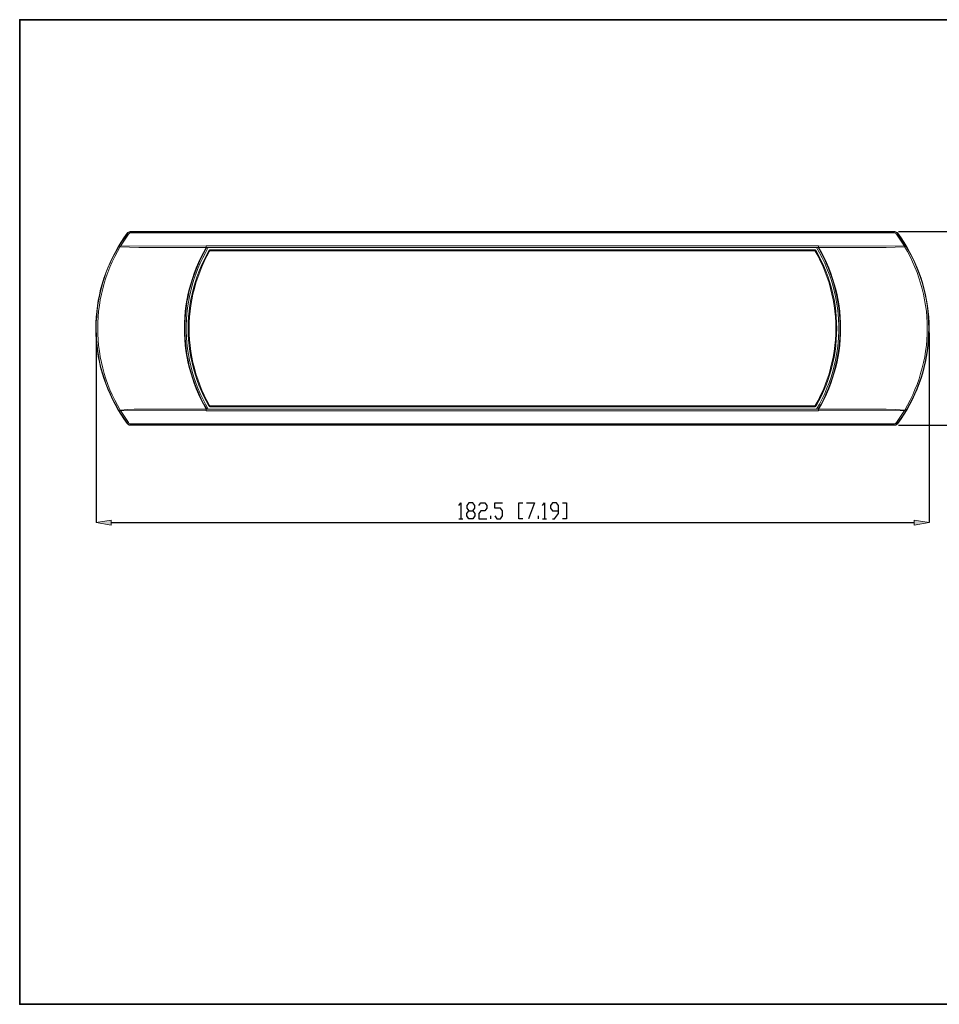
# Model space of a CAD drawing. Header units: inches. Extents: x 6 to 291, y 50 to 248.
# Tile 1 of 24: x 6 to 191, y 50 to 248. Entities that reach past the tile are written whole.
import ezdxf

# ---------------------------------------------------------------- set-up
doc = ezdxf.new("R2010")
doc.units = ezdxf.units.IN
doc.header["$MEASUREMENT"] = 0
doc.layers.add('Livello 1', color=7, linetype='Continuous')

# ---------------------------------------------------------------- blocks, each defined once
blk = doc.blocks.new('block 2')
at = {"layer": 'Livello 1'}
h = blk.add_hatch(color=7, dxfattribs=at)
h.dxf.hatch_style = 2
h.paths.add_polyline_path([(24.4, 146.9), (24.4, 145.9), (21.37, 146.4)])
h = blk.add_hatch(color=7, dxfattribs=at)
h.dxf.hatch_style = 2
h.paths.add_polyline_path([(185.74, 146.9), (185.74, 145.9), (188.78, 146.4)])
at = {"layer": 'Livello 1', "color": 7, "lineweight": 15}
for points in [[(27.6, 204.58), (26.95, 203.65), (26.31, 202.71), (25.72, 201.74), (25.16, 200.74), (24.64, 199.74), (24.15, 198.71), (23.7, 197.66), (23.29, 196.6), (22.91, 195.53), (22.57, 194.44), (22.27, 193.34), (22.02, 192.23), (21.79, 191.12), (21.61, 190), (21.47, 188.87), (21.37, 187.73), (21.31, 186.6), (21.29, 185.46), (21.31, 184.33), (21.37, 183.18), (21.47, 182.05), (21.61, 180.93), (21.79, 179.8), (22.02, 178.69), (22.27, 177.57), (22.57, 176.48), (22.91, 175.39), (23.29, 174.31), (23.7, 173.26), (24.15, 172.22), (24.64, 171.18), (25.16, 170.18), (25.72, 169.18), (26.31, 168.22), (26.95, 167.27), (27.6, 166.35), (27.64, 166.41), (27.57, 166.49)], [(181.69, 204.65), (28.38, 204.65), (28.23, 204.64), (28.08, 204.58), (27.96, 204.5), (27.86, 204.39), (26.25, 201.99)], [(27.57, 204.42), (27.64, 204.52), (27.6, 204.58)], [(28.38, 204.89), (28.35, 204.95), (28.18, 204.93), (28.01, 204.89), (27.86, 204.82), (27.72, 204.71), (27.6, 204.58)], [(27.86, 204.39), (27.75, 204.47), (27.64, 204.52)], [(28.38, 204.65), (28.38, 204.89), (28.2, 204.88), (28.04, 204.83), (27.88, 204.74), (27.75, 204.64)], [(28.35, 204.95), (181.72, 204.95)], [(181.69, 204.89), (28.38, 204.89)], [(181.69, 204.89), (181.72, 204.95), (181.89, 204.93), (182.06, 204.89), (182.21, 204.82), (182.34, 204.71), (182.46, 204.58)], [(181.69, 204.65), (181.69, 204.89), (181.87, 204.88), (182.03, 204.83), (182.19, 204.74), (182.31, 204.64)], [(183.81, 201.99), (182.21, 204.39), (182.1, 204.5), (181.98, 204.58), (181.84, 204.64), (181.69, 204.65)], [(182.43, 204.52), (182.31, 204.47), (182.21, 204.39)], [(182.49, 204.42), (182.43, 204.52), (182.46, 204.58), (183.12, 203.65), (183.75, 202.71), (184.34, 201.74), (184.9, 200.74), (185.42, 199.74), (185.91, 198.71), (186.37, 197.66), (186.78, 196.6), (187.16, 195.53), (187.5, 194.44), (187.79, 193.34), (188.05, 192.23), (188.27, 191.12), (188.45, 190), (188.6, 188.87), (188.69, 187.73), (188.76, 186.6), (188.78, 185.46), (188.76, 184.33), (188.69, 183.18), (188.6, 182.05), (188.45, 180.93), (188.27, 179.8), (188.05, 178.69), (187.79, 177.57), (187.5, 176.48), (187.16, 175.39), (186.78, 174.31), (186.37, 173.26), (185.91, 172.22), (185.42, 171.18), (184.9, 170.18), (184.34, 169.18), (183.75, 168.22), (183.12, 167.27), (182.46, 166.35), (182.43, 166.41), (182.75, 166.86)], [(25.77, 201.68), (25.77, 201.68), (26.02, 202.1), (26.02, 202.09), (26.01, 202.09), (26.01, 202.07), (26.02, 202.04), (26.03, 202.02), (26.06, 202), (26.13, 201.95), (26.22, 201.89)], [(26.09, 202.07), (26.06, 202.1), (26.02, 202.1)], [(26.25, 201.88), (26.25, 201.99), (26.09, 202.07), (26.06, 202)], [(31.8, 201.69), (43.49, 201.73), (43.49, 202.03), (26.25, 201.99)], [(43.49, 202.03), (166.57, 202.03)], [(183.81, 201.99), (166.57, 202.03), (166.57, 201.73), (178.27, 201.69)], [(184.05, 202.1), (184.01, 202.1), (183.97, 202.07), (183.89, 202.03), (183.81, 201.99), (183.81, 201.88)], [(184.29, 201.68), (184.29, 201.68), (184.05, 202.1), (184.05, 202.09), (184.06, 202.09), (184.06, 202.07), (184.05, 202.04), (184.04, 202.02), (184.01, 202), (183.93, 201.95), (183.85, 201.89), (184.42, 200.9), (184.96, 199.88), (185.46, 198.85), (185.92, 197.79), (186.34, 196.72), (186.73, 195.64), (187.07, 194.54), (187.38, 193.43), (187.65, 192.32), (187.87, 191.18), (188.06, 190.05), (188.21, 188.91), (188.3, 187.77), (188.37, 186.61), (188.39, 185.47), (188.37, 184.32), (188.3, 183.16), (188.21, 182.02), (188.06, 180.88), (187.88, 179.74), (187.65, 178.62), (187.38, 177.5), (187.07, 176.39), (186.74, 175.29), (186.34, 174.21), (185.92, 173.14), (185.47, 172.08), (184.96, 171.05), (184.43, 170.03), (183.86, 169.03), (184.02, 169.08), (184.16, 169.14), (184.29, 169.23), (184.85, 170.23), (185.37, 171.23), (185.86, 172.26), (186.3, 173.3), (186.71, 174.36), (187.09, 175.43), (187.42, 176.52), (187.72, 177.61), (187.97, 178.71), (188.2, 179.82), (188.37, 180.94), (188.51, 182.06), (188.61, 183.19), (188.67, 184.33), (188.69, 185.46)], [(31.8, 201.69), (39.08, 201.69), (43.49, 201.69), (42.94, 200.71), (42.41, 199.7), (41.93, 198.68), (41.48, 197.63), (41.07, 196.57), (40.7, 195.5), (40.36, 194.42), (40.06, 193.32), (39.81, 192.22), (39.59, 191.11), (39.41, 189.99), (39.27, 188.86), (39.16, 187.72), (39.11, 186.59), (39.09, 185.46), (39.11, 184.33), (39.16, 183.19), (39.27, 182.06), (39.41, 180.94), (39.59, 179.82), (39.81, 178.71), (40.06, 177.6), (40.36, 176.51), (40.7, 175.42), (41.07, 174.35), (41.48, 173.29), (41.93, 172.25), (42.41, 171.22), (42.94, 170.22), (43.49, 169.22), (36.21, 169.22), (31.8, 169.22), (30.41, 169.23), (29.02, 169.2), (27.64, 169.14), (26.25, 169.04), (26.22, 169.02), (25.65, 170.03), (25.11, 171.04), (24.61, 172.08), (24.14, 173.13), (23.72, 174.2), (23.34, 175.29), (22.99, 176.38), (22.68, 177.49), (22.42, 178.61), (22.2, 179.74), (22.01, 180.88), (21.86, 182.02), (21.76, 183.16), (21.7, 184.32), (21.68, 185.46), (21.7, 186.61), (21.76, 187.76), (21.86, 188.91), (22.01, 190.05), (22.2, 191.18), (22.42, 192.31), (22.68, 193.43), (22.99, 194.54), (23.34, 195.64), (23.72, 196.72), (24.14, 197.79), (24.61, 198.85), (25.11, 199.88), (25.65, 200.9), (26.22, 201.89), (26.23, 201.88), (26.25, 201.88), (28.1, 201.77), (29.94, 201.7), (31.8, 201.69)], [(25.77, 201.68), (25.22, 200.73), (24.72, 199.76), (24.24, 198.76), (23.81, 197.76), (23.4, 196.73), (23.03, 195.69), (22.7, 194.65), (22.42, 193.58), (22.18, 192.51)], [(43.6, 201.69), (43.02, 200.68), (42.49, 199.63), (41.99, 198.57), (41.52, 197.49), (41.11, 196.39), (40.73, 195.28), (40.39, 194.16), (40.09, 193.03), (39.83, 191.87), (39.62, 190.72), (39.45, 189.55), (39.32, 188.39), (39.24, 187.23), (39.19, 186.05), (39.19, 184.88), (39.24, 183.7), (39.32, 182.53), (39.45, 181.36), (39.62, 180.2), (39.83, 179.05), (40.09, 177.9), (40.39, 176.77), (40.73, 175.64), (41.11, 174.53), (41.52, 173.44), (41.99, 172.36), (42.49, 171.29), (43.02, 170.25), (43.6, 169.22)], [(43.91, 201.69), (43.33, 200.67), (42.79, 199.63), (42.28, 198.57), (41.82, 197.49), (41.39, 196.39), (41.01, 195.28), (40.68, 194.16), (40.37, 193.03), (40.11, 191.87), (39.9, 190.72), (39.72, 189.57), (39.6, 188.39), (39.51, 187.23), (39.47, 186.05), (39.47, 184.88), (39.51, 183.7), (39.6, 182.53), (39.72, 181.36), (39.9, 180.2), (40.11, 179.05), (40.37, 177.9), (40.68, 176.76), (41.01, 175.64), (41.39, 174.53), (41.82, 173.44), (42.28, 172.36), (42.79, 171.3), (43.33, 170.25), (43.91, 169.23)], [(165.74, 169.68), (165.87, 169.7), (165.97, 169.76), (166.06, 169.86), (166.62, 170.89), (167.14, 171.92), (167.62, 172.99), (168.07, 174.07), (168.47, 175.16), (168.83, 176.27), (169.15, 177.39), (169.43, 178.53), (169.66, 179.66), (169.87, 180.81), (170.01, 181.97), (170.12, 183.13), (170.18, 184.29), (170.2, 185.46), (170.18, 186.62), (170.12, 187.79), (170.01, 188.95), (169.87, 190.1), (169.66, 191.26), (169.43, 192.4), (169.15, 193.53), (168.83, 194.66), (168.47, 195.76), (168.07, 196.86), (167.62, 197.94), (167.14, 198.99), (166.62, 200.03), (166.06, 201.06), (165.97, 201.15), (165.87, 201.22), (165.74, 201.25), (44.33, 201.25), (44.2, 201.22), (44.09, 201.15), (44.01, 201.06), (43.45, 200.03), (42.93, 198.99), (42.44, 197.94), (42, 196.86), (41.6, 195.76), (41.24, 194.66), (40.91, 193.53), (40.63, 192.4), (40.4, 191.26), (40.2, 190.1), (40.05, 188.95), (39.95, 187.79), (39.88, 186.62), (39.86, 185.46), (39.88, 184.29), (39.95, 183.13), (40.05, 181.97), (40.2, 180.81), (40.4, 179.66), (40.63, 178.53), (40.91, 177.39), (41.24, 176.27), (41.6, 175.16), (42, 174.07), (42.44, 172.99), (42.93, 171.92), (43.45, 170.89), (44.01, 169.86), (44.09, 169.76), (44.2, 169.7), (44.33, 169.68), (165.74, 169.68)], [(44.01, 169.86), (44.17, 169.95), (43.61, 170.97), (43.09, 172.01), (42.61, 173.07), (42.17, 174.13), (41.77, 175.22), (41.41, 176.33), (41.09, 177.44), (40.81, 178.56), (40.58, 179.7), (40.39, 180.84), (40.23, 181.99), (40.12, 183.14), (40.06, 184.31), (40.04, 185.46), (40.06, 186.62), (40.12, 187.78), (40.23, 188.93), (40.39, 190.08), (40.58, 191.23), (40.81, 192.36), (41.09, 193.48), (41.41, 194.6), (41.77, 195.7), (42.17, 196.79), (42.61, 197.86), (43.09, 198.91), (43.61, 199.95), (44.17, 200.96), (44.01, 201.06)], [(165.74, 201.06), (44.33, 201.06), (44.29, 201.05), (44.26, 201.05), (44.24, 201.03), (44.21, 201.02), (44.19, 200.98), (44.17, 200.96), (43.62, 199.95), (43.1, 198.91), (42.61, 197.85), (42.18, 196.78), (41.78, 195.69), (41.42, 194.59), (41.1, 193.48), (40.82, 192.36), (40.58, 191.23), (40.39, 190.08), (40.24, 188.93), (40.14, 187.78), (40.07, 186.62), (40.05, 185.46), (40.07, 184.31), (40.14, 183.14), (40.24, 181.99), (40.39, 180.84), (40.58, 179.7), (40.82, 178.57), (41.1, 177.44), (41.42, 176.33), (41.78, 175.22), (42.18, 174.13), (42.61, 173.07), (43.1, 172.01), (43.62, 170.98), (44.17, 169.96)], [(43.49, 201.73), (166.57, 201.73)], [(43.49, 201.73), (43.49, 201.69)], [(166.57, 201.69), (43.49, 201.69)], [(166.15, 201.69), (43.91, 201.69)], [(43.91, 169.23), (166.15, 169.23), (166.73, 170.25), (167.27, 171.3), (167.78, 172.36), (168.24, 173.44), (168.67, 174.53), (169.05, 175.64), (169.39, 176.76), (169.7, 177.9), (169.95, 179.05), (170.16, 180.2), (170.34, 181.36), (170.47, 182.53), (170.55, 183.7), (170.6, 184.88), (170.6, 186.05), (170.55, 187.23), (170.47, 188.39), (170.34, 189.57), (170.16, 190.72), (169.95, 191.87), (169.7, 193.03), (169.39, 194.16), (169.05, 195.28), (168.67, 196.39), (168.24, 197.49), (167.78, 198.57), (167.27, 199.63), (166.73, 200.67), (166.15, 201.69)], [(44.33, 201.06), (44.26, 201.05), (44.21, 201.02), (44.17, 200.96)], [(44.33, 201.25), (44.33, 201.06), (165.74, 201.06), (165.74, 201.25)], [(165.9, 200.96), (165.85, 201.02), (165.8, 201.05), (165.74, 201.06)], [(165.9, 200.96), (165.9, 200.96), (165.88, 200.98), (165.85, 201.02), (165.82, 201.03), (165.79, 201.05), (165.77, 201.05), (165.74, 201.06)], [(166.06, 201.06), (165.9, 200.96), (166.46, 199.95), (166.98, 198.91), (167.45, 197.86), (167.9, 196.79), (168.3, 195.7), (168.66, 194.6), (168.98, 193.48), (169.25, 192.36), (169.49, 191.23), (169.68, 190.08), (169.83, 188.93), (169.94, 187.78), (170, 186.62), (170.02, 185.46), (170, 184.31), (169.94, 183.14), (169.83, 181.99), (169.68, 180.84), (169.49, 179.7), (169.25, 178.56), (168.98, 177.44), (168.66, 176.33), (168.3, 175.22), (167.9, 174.13), (167.45, 173.07), (166.98, 172.01), (166.46, 170.97), (165.9, 169.95), (165.91, 169.94), (165.94, 169.92), (165.99, 169.9), (166.06, 169.86)], [(165.9, 169.96), (166.45, 170.98), (166.97, 172.01), (167.45, 173.07), (167.89, 174.13), (168.29, 175.22), (168.65, 176.33), (168.97, 177.44), (169.24, 178.57), (169.49, 179.7), (169.68, 180.84), (169.82, 181.99), (169.93, 183.14), (169.99, 184.31), (170.01, 185.46), (169.99, 186.62), (169.93, 187.78), (169.82, 188.93), (169.68, 190.08), (169.49, 191.23), (169.24, 192.36), (168.97, 193.48), (168.65, 194.59), (168.29, 195.69), (167.89, 196.78), (167.45, 197.85), (166.97, 198.91), (166.45, 199.95), (165.9, 200.96)], [(166.47, 169.22), (167.04, 170.25), (167.58, 171.29), (168.08, 172.36), (168.54, 173.44), (168.96, 174.53), (169.34, 175.64), (169.68, 176.77), (169.97, 177.9), (170.24, 179.05), (170.45, 180.2), (170.62, 181.36), (170.74, 182.53), (170.83, 183.7), (170.87, 184.88), (170.87, 186.05), (170.83, 187.23), (170.74, 188.39), (170.62, 189.55), (170.45, 190.72), (170.24, 191.87), (169.97, 193.03), (169.68, 194.16), (169.34, 195.28), (168.96, 196.39), (168.54, 197.49), (168.08, 198.57), (167.58, 199.63), (167.04, 200.68), (166.47, 201.69)], [(166.74, 201.38), (166.54, 201.69)], [(183.85, 201.89), (183.83, 201.88), (183.81, 201.88), (181.96, 201.77), (180.12, 201.7), (178.27, 201.69), (166.57, 201.69), (167.12, 200.71), (167.65, 199.7), (168.13, 198.68), (168.59, 197.63), (169, 196.57), (169.37, 195.5), (169.71, 194.42), (170, 193.32), (170.26, 192.22), (170.48, 191.11), (170.66, 189.99), (170.8, 188.86), (170.9, 187.72), (170.96, 186.59), (170.98, 185.46), (170.96, 184.33), (170.9, 183.19), (170.8, 182.06), (170.66, 180.94), (170.48, 179.82), (170.26, 178.71), (170, 177.6), (169.71, 176.51), (169.37, 175.42), (169, 174.35), (168.59, 173.29), (168.13, 172.25), (167.65, 171.22), (167.12, 170.22), (166.57, 169.22), (178.27, 169.22), (180.13, 169.21), (181.99, 169.15), (183.86, 169.03)], [(166.57, 201.73), (166.57, 201.69)], [(187.9, 192.52), (187.65, 193.59), (187.35, 194.65), (187.02, 195.69), (186.65, 196.73), (186.25, 197.75), (185.82, 198.75), (185.34, 199.75), (184.83, 200.72), (184.29, 201.68)], [(22.13, 178.49), (22.4, 177.42), (22.69, 176.35), (23.02, 175.29), (23.39, 174.24), (23.81, 173.21), (24.24, 172.2), (24.72, 171.19), (25.22, 170.21), (25.77, 169.25)], [(25.77, 169.25), (26.02, 168.83), (26.01, 168.84), (26.01, 168.85), (26.02, 168.87), (26.03, 168.9), (26.06, 168.92), (26.13, 168.97), (26.22, 169.02)], [(26.25, 169.04), (26.25, 168.94), (26.09, 168.84), (26.06, 168.83), (26.02, 168.83)], [(26.25, 168.94), (43.49, 168.9), (43.49, 169.19), (31.8, 169.22)], [(26.25, 168.94), (27.86, 166.54), (27.96, 166.42), (28.08, 166.35), (28.23, 166.29), (28.38, 166.27)], [(43.49, 169.22), (43.49, 169.19)], [(166.57, 169.22), (43.49, 169.22)], [(166.57, 169.19), (43.49, 169.19)], [(166.57, 168.9), (43.49, 168.9)], [(44.17, 169.95), (44.17, 169.96), (44.19, 169.93), (44.21, 169.91), (44.24, 169.89), (44.26, 169.88), (44.29, 169.87), (44.33, 169.87), (44.33, 169.86)], [(44.17, 169.95), (44.21, 169.9), (44.26, 169.87), (44.33, 169.86)], [(44.33, 169.87), (165.74, 169.87), (165.74, 169.86)], [(44.33, 169.68), (44.33, 169.86), (165.74, 169.86), (165.74, 169.68)], [(165.74, 169.87), (165.77, 169.87), (165.79, 169.88), (165.82, 169.89), (165.85, 169.91), (165.88, 169.93), (165.9, 169.96), (165.9, 169.95)], [(165.74, 169.86), (165.8, 169.87), (165.85, 169.9), (165.9, 169.95)], [(166.54, 169.22), (166.69, 169.46)], [(183.81, 168.94), (166.57, 168.9), (166.57, 169.19), (178.27, 169.22)], [(166.57, 169.22), (166.57, 169.19)], [(183.81, 168.94), (182.21, 166.54), (182.31, 166.46), (182.43, 166.41)], [(183.81, 168.94), (184.29, 169.23)], [(27.6, 166.35), (27.72, 166.22), (27.86, 166.11), (28.01, 166.03), (28.18, 165.99), (28.35, 165.97), (28.38, 166.04)], [(27.64, 166.41), (27.75, 166.46), (27.86, 166.54)], [(28.38, 166.27), (28.38, 166.04), (28.2, 166.05), (28.04, 166.09), (27.88, 166.18), (27.75, 166.29)], [(28.38, 166.27), (181.69, 166.27), (181.84, 166.29), (181.98, 166.35), (182.1, 166.42), (182.21, 166.54)], [(181.69, 166.04), (181.72, 165.97), (181.89, 165.99), (182.06, 166.03), (182.21, 166.11), (182.34, 166.22), (182.46, 166.35)], [(181.69, 166.27), (181.69, 166.04), (181.87, 166.05), (182.03, 166.09), (182.19, 166.18), (182.31, 166.29)], [(181.72, 165.97), (28.35, 165.97)], [(28.38, 166.04), (181.69, 166.04)]]:
    blk.add_lwpolyline(points, dxfattribs=at)
at = {"layer": 'Livello 1', "color": 253, "lineweight": 15}
for points in [[(26.02, 202.1), (27.57, 204.42)], [(27.75, 204.64), (27.64, 204.52)], [(182.43, 204.52), (182.31, 204.64)], [(184.05, 202.1), (182.49, 204.42)], [(22.18, 192.51), (21.93, 191.35), (21.73, 190.2), (21.58, 189.03), (21.47, 187.86), (21.4, 186.69), (21.37, 185.5), (21.39, 184.33), (21.46, 183.15), (21.56, 181.98), (21.71, 180.81), (21.9, 179.65), (22.13, 178.49)], [(188.69, 185.46), (188.67, 186.64), (188.61, 187.83), (188.5, 189.01), (188.36, 190.19), (188.15, 191.35), (187.9, 192.52)], [(27.57, 166.49), (26.02, 168.83)], [(182.75, 166.86), (183.29, 167.64), (183.8, 168.43), (184.29, 169.23)], [(27.64, 166.41), (27.75, 166.29)], [(182.31, 166.29), (182.43, 166.41)]]:
    blk.add_lwpolyline(points, dxfattribs=at)
at = {"layer": 'Livello 1', "color": 7, "lineweight": 25}
for points in [[(182.64, 204.95), (197.22, 204.95)], [(21.37, 184.59), (21.37, 146.4)], [(188.78, 184.55), (188.78, 146.4)], [(182.64, 165.97), (197.22, 165.97)], [(94.24, 149.88), (94.64, 150.42), (94.64, 147.2)], [(97.05, 148.81), (97.45, 148.27), (97.45, 147.74), (97.05, 147.2), (96.25, 147.2), (95.85, 147.74), (95.85, 148.27), (96.25, 148.81), (97.05, 148.81), (97.45, 149.34), (97.45, 149.88), (97.05, 150.42), (96.25, 150.42), (95.85, 149.88), (95.85, 149.34), (96.25, 148.81)], [(98.25, 149.88), (98.65, 150.42), (99.46, 150.42), (99.86, 149.88), (99.86, 149.34), (99.46, 148.81), (98.65, 148.81), (98.25, 148.27), (98.25, 147.2), (99.86, 147.2)], [(101.47, 147.74), (101.87, 147.2), (102.66, 147.2), (103.06, 147.74), (103.06, 148.81), (102.66, 149.34), (101.47, 149.34), (101.47, 150.42), (103.06, 150.42)], [(107.09, 147.2), (106.28, 147.2), (106.28, 150.42), (107.09, 150.42)], [(107.88, 150.42), (109.49, 150.42), (108.28, 147.2)], [(111.1, 149.88), (111.5, 150.42), (111.5, 147.2)], [(113.1, 147.2), (113.5, 147.2), (114.3, 148.27), (114.3, 149.88), (113.9, 150.42), (113.1, 150.42), (112.69, 149.88), (112.69, 149.34), (113.1, 148.81), (114.3, 148.81)], [(115.11, 150.42), (115.91, 150.42), (115.91, 147.2), (115.11, 147.2)], [(94.24, 147.2), (95.04, 147.2)], [(100.66, 147.2), (100.66, 147.74)], [(110.29, 147.2), (110.29, 147.74)], [(111.1, 147.2), (111.9, 147.2)], [(24.4, 146.4), (185.74, 146.4)]]:
    blk.add_lwpolyline(points, dxfattribs=at)
at = {"layer": 'Livello 1', "lineweight": 0}
for points in [[(24.4, 146.9), (24.4, 145.9), (21.37, 146.4), (24.4, 146.9)], [(24.4, 146.9), (24.4, 145.9), (21.37, 146.4), (24.4, 146.9)], [(185.74, 146.9), (185.74, 145.9), (188.78, 146.4), (185.74, 146.9)], [(185.74, 146.9), (185.74, 145.9), (188.78, 146.4), (185.74, 146.9)]]:
    blk.add_lwpolyline(points, dxfattribs=at)

msp = doc.modelspace()

# ---------------------------------------------------------------- linework, layer by layer
at = {"layer": 'Livello 1', "color": 7, "lineweight": 35}
msp.add_lwpolyline([(291, 247.52), (6, 247.52), (6, 49.57), (291, 49.57), (291, 247.52)], dxfattribs=at)

# ---------------------------------------------------------------- block references
at = {"layer": 'Livello 1'}
msp.add_blockref('block 2', (0, 0), dxfattribs=at)

doc.saveas('drawing.dxf')
